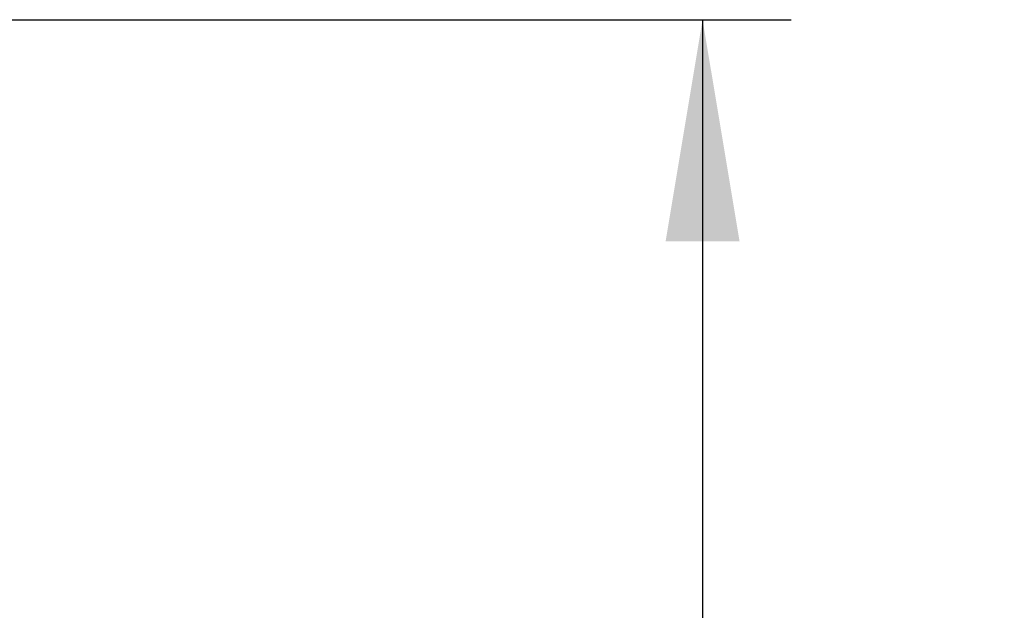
# Model space of a CAD drawing. Header units: inches. Extents: x 1 to 240, y -1 to 159.
# Tile 78 of 111: x 127.06 to 132.61, y 95.74 to 99.07. Entities that reach past the tile are written whole.
import ezdxf
from ezdxf.enums import TextEntityAlignment as Align

# ---------------------------------------------------------------- set-up
doc = ezdxf.new("R2010")
doc.units = ezdxf.units.IN
doc.header["$MEASUREMENT"] = 0
doc.layers.add('Default', color=7, linetype='Continuous')
doc.styles.add('SEACAD_Times_New_Roman', font='times.ttf')
doc.dimstyles.new('HAMMOND_(STH_-_240x160)', dxfattribs={"dimtxt": 1, "dimasz": 1.25, "dimexe": 0.5, "dimexo": 0.5, "dimgap": 0.25, "dimtad": 0, "dimtih": 1, "dimtoh": 1, "dimzin": 0, "dimdsep": 46, "dimtxsty": 'SEACAD_Times_New_Roman', "dimblk1": '_SE_FILLED', "dimblk2": '_SE_FILLED', "dimsah": 1, "dimcen": 0.5, "dimadec": 0, "dimazin": 0, "dimtfac": 0.8, "dimtofl": 0, "dimtmove": 0, "dimatfit": 3, "dimfxl": 1, "dimtolj": 1, "dimtzin": 0, "dimarcsym": 0})

# ---------------------------------------------------------------- blocks, each defined once
blk = doc.blocks.new('DMBLK3170')
at = {"layer": 'Default', "linetype": 'Continuous'}
for points in [[(131.121, 97.8238), (130.9126, 99.0738), (130.7043, 97.8238)], [(131.121, 84.6988), (130.7043, 84.6988), (130.9126, 83.4488)]]:
    blk.add_hatch(color=7, dxfattribs=at).paths.add_polyline_path(points)
at = {"layer": 'Default', "color": 7, "linetype": 'Continuous'}
for p, q in [((126.3144, 99.0738), (131.4126, 99.0738)), ((130.9126, 99.0738), (130.9126, 92.1113)), ((130.9126, 90.7613), (130.9126, 83.4488)), ((126.3144, 83.4488), (131.4126, 83.4488))]:
    blk.add_line(p, q, dxfattribs=at)
at = {"layer": 'Default', "color": 7, "linetype": 'Continuous', "style": 'SEACAD_Times_New_Roman'}
blk.add_text('15.63', height=1, dxfattribs=at).set_placement((129.2065, 91.7613), align=Align.TOP_LEFT)
blk = doc.blocks.new('_SE_FILLED')
at = {"color": 0}
blk.add_line((0, 0), (-1, 0), dxfattribs=at)
blk.add_solid([(0, 0), (-1, -0.1665), (-1, 0.1665), (0, 0)], dxfattribs=at)

msp = doc.modelspace()

# ---------------------------------------------------------------- dimensions: what is measured, and where the dimension line sits
at = {"layer": 'Default', "color": 7, "linetype": 'Continuous'}
dim = msp.add_linear_dim(base=(130.9126417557, 99.0738429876), p1=(125.8143625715, 99.0738429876), p2=(125.8143625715, 83.4488429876), angle=270, text='\\A1;<>', dimstyle='HAMMOND_(STH_-_240x160)', dxfattribs=at)
dim.commit()
dim.dimension.update_dxf_attribs({"geometry": 'DMBLK3170', "text_midpoint": (130.9126417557, 91.261343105), "dimtype": 161})

doc.saveas('drawing.dxf')
